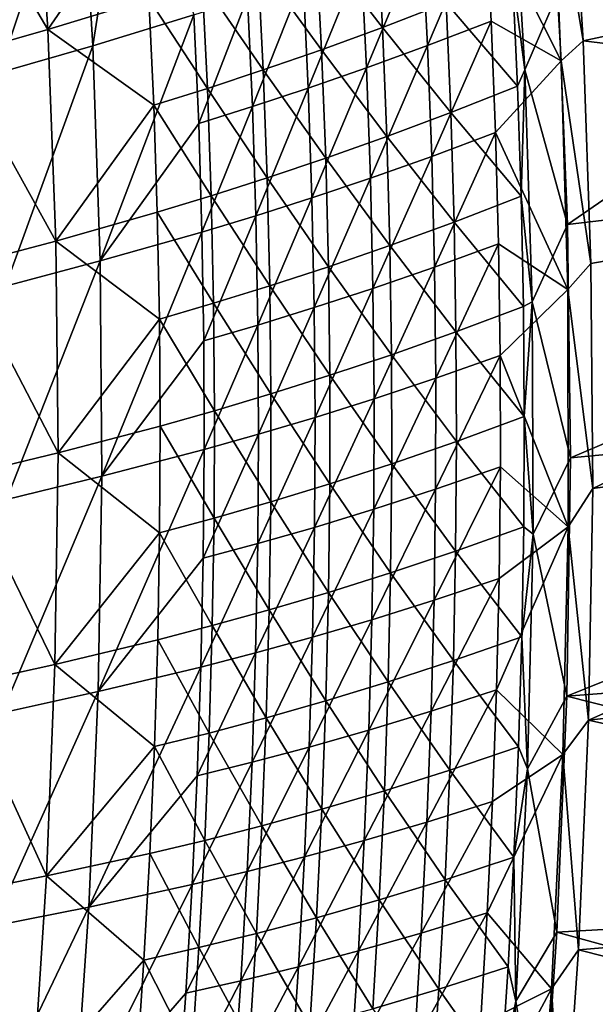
# Model space of a CAD drawing. Header units: metres. Extents: x 0 to 1400, y -1400 to 0.
# Tile 253 of 256: x 1288 to 1327, y -557 to -491. Entities that reach past the tile are written whole.
import ezdxf

# ---------------------------------------------------------------- set-up
doc = ezdxf.new("R2010")
doc.units = ezdxf.units.M

msp = doc.modelspace()

# ---------------------------------------------------------------- linework, layer by layer
at = {"layer": 'None'}
for points in [[(1293.167969, -493.006653, -256.100983), (1292.292603, -478.759888, -256.088226), (1295.563477, -477.702454, -228.11673)], [(1299.87561, -490.953186, -200.169754), (1293.167969, -493.006653, -256.100983), (1295.563477, -477.702454, -228.11673)], [(1290.173462, -491.912598, -255.73233), (1289.269287, -477.88147, -255.719116), (1283.057129, -479.810425, -311.707642)], [(1296.450806, -482.769714, -199.771118), (1289.269287, -477.88147, -255.719116), (1290.173462, -491.912598, -255.73233)], [(1324.787109, -478.002838, -32.129475), (1325.697266, -492.665588, -32.129532), (1323.37561, -478.596588, -32.84396)], [(1324.787109, -478.002838, -32.129475), (1375.362671, -482.033813, -3), (1325.697266, -492.665588, -32.129532)], [(1286.913086, -494.804413, -312.069336), (1286.076172, -480.688477, -312.05719), (1292.292603, -478.759888, -256.088226)], [(1286.913086, -494.804413, -312.069336), (1292.292603, -478.759888, -256.088226), (1293.167969, -493.006653, -256.100983)], [(1319.199097, -483.97403, -60.658134), (1323.37561, -478.596588, -32.84396), (1324.239868, -494.000183, -32.843746)], [(1323.37561, -478.596588, -32.84396), (1325.697266, -492.665588, -32.129532), (1324.239868, -494.000183, -32.843746)], [(1290.173462, -491.912598, -255.73233), (1283.057129, -479.810425, -311.707642), (1283.923706, -493.710663, -311.720123)], [(1321.837769, -494.594543, -30.960957), (1320.9198, -479.212311, -30.960125), (1321.010254, -488.368744, -32.348839)], [(1321.837769, -494.594543, -30.960957), (1324.036011, -489.436096, -29.544369), (1320.9198, -479.212311, -30.960125)], [(1375.362671, -482.033813, -3), (1376.108521, -498.722107, -3), (1325.697266, -492.665588, -32.129532)], [(1296.876343, -489.858551, -199.777267), (1296.450806, -482.769714, -199.771118), (1290.173462, -491.912598, -255.73233)], [(1319.199097, -483.97403, -60.658134), (1315.373169, -492.987152, -88.514473), (1314.999512, -485.636078, -88.511742)], [(1319.593262, -491.360474, -60.659382), (1315.373169, -492.987152, -88.514473), (1319.199097, -483.97403, -60.658134)], [(1324.239868, -494.000183, -32.843746), (1319.593262, -491.360474, -60.659382), (1319.199097, -483.97403, -60.658134)], [(1312.38269, -491.780182, -88.058655), (1311.993042, -484.542206, -88.055862), (1307.9729, -486.05658, -115.954865)], [(1316.601318, -490.154663, -60.185032), (1311.993042, -484.542206, -88.055862), (1312.38269, -491.780182, -88.058655)], [(1314.999512, -485.636078, -88.511742), (1311.333496, -494.466217, -116.397385), (1310.977905, -487.151306, -116.393501)], [(1315.373169, -492.987152, -88.514473), (1311.333496, -494.466217, -116.397385), (1314.999512, -485.636078, -88.511742)], [(1304.120605, -487.438293, -143.876541), (1308.344727, -493.258698, -115.958885), (1307.9729, -486.05658, -115.954865)], [(1307.9729, -486.05658, -115.954865), (1308.344727, -493.258698, -115.958885), (1312.38269, -491.780182, -88.058655)], [(1304.476929, -494.604065, -143.881439), (1304.120605, -487.438293, -143.876541), (1300.425293, -488.70105, -171.818436)], [(1308.344727, -493.258698, -115.958885), (1304.120605, -487.438293, -143.876541), (1304.476929, -494.604065, -143.881439)], [(1310.977905, -487.151306, -116.393501), (1307.463745, -495.811707, -144.303818), (1307.123779, -488.533295, -144.299088)], [(1311.333496, -494.466217, -116.397385), (1307.463745, -495.811707, -144.303818), (1310.977905, -487.151306, -116.393501)], [(1324.036011, -489.436096, -29.544369), (1324.660767, -504.86322, -29.54443), (1348.913452, -488.155182, -14.919201)], [(1348.913452, -488.155182, -14.919201), (1324.660767, -504.86322, -29.54443), (1375.339478, -498.893005)], [(1300.767944, -495.830353, -171.82402), (1300.425293, -488.70105, -171.818436), (1296.876343, -489.858551, -199.777267)], [(1304.476929, -494.604065, -143.881439), (1300.425293, -488.70105, -171.818436), (1300.767944, -495.830353, -171.82402)], [(1307.123779, -488.533295, -144.299088), (1303.752686, -497.037781, -172.23085), (1303.426636, -489.795959, -172.225464)], [(1307.463745, -495.811707, -144.303818), (1303.752686, -497.037781, -172.23085), (1307.123779, -488.533295, -144.299088)], [(1321.34729, -495.679382, -32.348755), (1321.010254, -488.368744, -32.348839), (1316.601318, -490.154663, -60.185032)], [(1321.34729, -495.679382, -32.348755), (1321.837769, -494.594543, -30.960957), (1321.010254, -488.368744, -32.348839)], [(1324.660767, -504.86322, -29.54443), (1324.036011, -489.436096, -29.544369), (1321.837769, -494.594543, -30.960957)], [(1297.206787, -496.95166, -199.783401), (1296.876343, -489.858551, -199.777267), (1290.173462, -491.912598, -255.73233)], [(1296.876343, -489.858551, -199.777267), (1297.206787, -496.95166, -199.783401), (1300.767944, -495.830353, -171.82402)], [(1303.426636, -489.795959, -172.225464), (1300.189331, -498.158691, -200.175644), (1299.87561, -490.953186, -200.169754)], [(1303.752686, -497.037781, -172.23085), (1300.189331, -498.158691, -200.175644), (1303.426636, -489.795959, -172.225464)], [(1316.915894, -497.431122, -60.18626), (1316.601318, -490.154663, -60.185032), (1312.38269, -491.780182, -88.058655)], [(1321.34729, -495.679382, -32.348755), (1316.601318, -490.154663, -60.185032), (1316.915894, -497.431122, -60.18626)], [(1299.87561, -490.953186, -200.169754), (1293.657593, -507.282745, -256.113708), (1293.167969, -493.006653, -256.100983)], [(1300.189331, -498.158691, -200.175644), (1293.657593, -507.282745, -256.113708), (1299.87561, -490.953186, -200.169754)], [(1315.649902, -500.344513, -88.517204), (1315.373169, -492.987152, -88.514473), (1319.593262, -491.360474, -60.659382)], [(1319.593262, -491.360474, -60.659382), (1319.890137, -498.753448, -60.660629), (1315.649902, -500.344513, -88.517204)], [(1319.890137, -498.753448, -60.660629), (1319.593262, -491.360474, -60.659382), (1324.239868, -494.000183, -32.843746)], [(1290.699097, -505.961456, -255.745438), (1290.173462, -491.912598, -255.73233), (1283.923706, -493.710663, -311.720123)], [(1297.206787, -496.95166, -199.783401), (1290.173462, -491.912598, -255.73233), (1290.699097, -505.961456, -255.745438)], [(1308.344727, -493.258698, -115.958885), (1312.677368, -499.021423, -88.06144), (1312.38269, -491.780182, -88.058655)], [(1312.38269, -491.780182, -88.058655), (1312.677368, -499.021423, -88.06144), (1316.915894, -497.431122, -60.18626)], [(1325.697266, -492.665588, -32.129532), (1326.216553, -507.464417, -32.129589), (1324.239868, -494.000183, -32.843746)], [(1325.697266, -492.665588, -32.129532), (1376.108521, -498.722107, -3), (1326.216553, -507.464417, -32.129589)], [(1287.365967, -508.950378, -312.081482), (1286.913086, -494.804413, -312.069336), (1293.167969, -493.006653, -256.100983)], [(1293.657593, -507.282745, -256.113708), (1287.365967, -508.950378, -312.081482), (1293.167969, -493.006653, -256.100983)], [(1308.621948, -500.463898, -115.962883), (1308.344727, -493.258698, -115.958885), (1304.476929, -494.604065, -143.881439)], [(1312.677368, -499.021423, -88.06144), (1308.344727, -493.258698, -115.958885), (1308.621948, -500.463898, -115.962883)], [(1311.592651, -501.787292, -116.401268), (1311.333496, -494.466217, -116.397385), (1315.373169, -492.987152, -88.514473)], [(1311.592651, -501.787292, -116.401268), (1315.373169, -492.987152, -88.514473), (1315.649902, -500.344513, -88.517204)], [(1290.699097, -505.961456, -255.745438), (1283.923706, -493.710663, -311.720123), (1284.413086, -507.6297, -311.732544)], [(1324.680786, -509.17807, -32.843624), (1319.890137, -498.753448, -60.660629), (1324.239868, -494.000183, -32.843746)], [(1324.239868, -494.000183, -32.843746), (1326.216553, -507.464417, -32.129589), (1324.680786, -509.17807, -32.843624)], [(1304.73877, -501.772858, -143.886292), (1304.476929, -494.604065, -143.881439), (1300.767944, -495.830353, -171.82402)], [(1308.621948, -500.463898, -115.962883), (1304.476929, -494.604065, -143.881439), (1304.73877, -501.772858, -143.886292)], [(1307.463745, -495.811707, -144.303818), (1311.333496, -494.466217, -116.397385), (1307.707275, -503.09613, -144.308548)], [(1311.333496, -494.466217, -116.397385), (1311.592651, -501.787292, -116.401268), (1307.707275, -503.09613, -144.308548)], [(1321.837769, -494.594543, -30.960957), (1321.34729, -495.679382, -32.348755), (1321.589722, -502.992462, -32.348686)], [(1322.321167, -509.996857, -30.961536), (1321.837769, -494.594543, -30.960957), (1321.589722, -502.992462, -32.348686)], [(1322.321167, -509.996857, -30.961536), (1324.660767, -504.86322, -29.54443), (1321.837769, -494.594543, -30.960957)], [(1297.206787, -496.95166, -199.783401), (1301.016357, -502.962677, -171.829575), (1300.767944, -495.830353, -171.82402)], [(1300.767944, -495.830353, -171.82402), (1301.016357, -502.962677, -171.829575), (1304.73877, -501.772858, -143.886292)], [(1307.463745, -495.811707, -144.303818), (1303.982666, -504.285553, -172.236237), (1303.752686, -497.037781, -172.23085)], [(1307.463745, -495.811707, -144.303818), (1307.707275, -503.09613, -144.308548), (1303.982666, -504.285553, -172.236237)], [(1321.589722, -502.992462, -32.348686), (1321.34729, -495.679382, -32.348755), (1316.915894, -497.431122, -60.18626)], [(1297.443237, -504.047791, -199.78949), (1297.206787, -496.95166, -199.783401), (1290.699097, -505.961456, -255.745438)], [(1301.016357, -502.962677, -171.829575), (1297.206787, -496.95166, -199.783401), (1297.443237, -504.047791, -199.78949)], [(1300.407104, -505.370087, -200.181549), (1300.189331, -498.158691, -200.175644), (1303.752686, -497.037781, -172.23085)], [(1303.982666, -504.285553, -172.236237), (1300.407104, -505.370087, -200.181549), (1303.752686, -497.037781, -172.23085)], [(1312.677368, -499.021423, -88.06144), (1317.13623, -504.709778, -60.187492), (1316.915894, -497.431122, -60.18626)], [(1316.915894, -497.431122, -60.18626), (1317.13623, -504.709778, -60.187492), (1321.589722, -502.992462, -32.348686)], [(1293.657593, -507.282745, -256.113708), (1300.189331, -498.158691, -200.175644), (1300.407104, -505.370087, -200.181549)], [(1319.890137, -498.753448, -60.660629), (1315.830811, -507.706848, -88.519928), (1315.649902, -500.344513, -88.517204)], [(1319.890137, -498.753448, -60.660629), (1320.090698, -506.151611, -60.661884), (1315.830811, -507.706848, -88.519928)], [(1320.090698, -506.151611, -60.661884), (1319.890137, -498.753448, -60.660629), (1324.680786, -509.17807, -32.843624)], [(1376.108521, -498.722107, -3), (1326.342651, -522.402466, -32.129642), (1326.216553, -507.464417, -32.129589)], [(1376.108521, -498.722107, -3), (1376.407471, -515.424377, -3), (1326.342651, -522.402466, -32.129642)], [(1312.878052, -506.264618, -88.064201), (1312.677368, -499.021423, -88.06144), (1308.621948, -500.463898, -115.962883)], [(1317.13623, -504.709778, -60.187492), (1312.677368, -499.021423, -88.06144), (1312.878052, -506.264618, -88.064201)], [(1324.660767, -504.86322, -29.54443), (1324.856079, -520.35968, -29.544483), (1375.339478, -498.893005)], [(1375.339478, -498.893005), (1324.856079, -520.35968, -29.544483), (1375.634155, -515.576355)], [(1308.805542, -507.670959, -115.96685), (1308.621948, -500.463898, -115.962883), (1304.73877, -501.772858, -143.886292)], [(1312.878052, -506.264618, -88.064201), (1308.621948, -500.463898, -115.962883), (1308.805542, -507.670959, -115.96685)], [(1311.756226, -509.113159, -116.405144), (1311.592651, -501.787292, -116.401268), (1315.649902, -500.344513, -88.517204)], [(1315.649902, -500.344513, -88.517204), (1315.830811, -507.706848, -88.519928), (1311.756226, -509.113159, -116.405144)], [(1301.016357, -502.962677, -171.829575), (1304.907349, -508.94342, -143.891129), (1304.73877, -501.772858, -143.886292)], [(1304.73877, -501.772858, -143.886292), (1304.907349, -508.94342, -143.891129), (1308.805542, -507.670959, -115.96685)], [(1307.707275, -503.09613, -144.308548), (1311.592651, -501.787292, -116.401268), (1307.855591, -510.385223, -144.313263)], [(1307.855591, -510.385223, -144.313263), (1311.592651, -501.787292, -116.401268), (1311.756226, -509.113159, -116.405144)], [(1301.171631, -510.096741, -171.835098), (1301.016357, -502.962677, -171.829575), (1297.443237, -504.047791, -199.78949)], [(1304.907349, -508.94342, -143.891129), (1301.016357, -502.962677, -171.829575), (1301.171631, -510.096741, -171.835098)], [(1307.707275, -503.09613, -144.308548), (1304.117554, -511.537933, -172.241623), (1303.982666, -504.285553, -172.236237)], [(1307.707275, -503.09613, -144.308548), (1307.855591, -510.385223, -144.313263), (1304.117554, -511.537933, -172.241623)], [(1317.13623, -504.709778, -60.187492), (1321.738281, -510.306763, -32.348629), (1321.589722, -502.992462, -32.348686)], [(1321.589722, -502.992462, -32.348686), (1321.738281, -510.306763, -32.348629), (1322.321167, -509.996857, -30.961536)], [(1297.586792, -511.14566, -199.795532), (1297.443237, -504.047791, -199.78949), (1290.699097, -505.961456, -255.745438)], [(1297.443237, -504.047791, -199.78949), (1297.586792, -511.14566, -199.795532), (1301.171631, -510.096741, -171.835098)], [(1303.982666, -504.285553, -172.236237), (1300.530273, -512.586121, -200.187424), (1300.407104, -505.370087, -200.181549)], [(1303.982666, -504.285553, -172.236237), (1304.117554, -511.537933, -172.241623), (1300.530273, -512.586121, -200.187424)], [(1317.263184, -511.989349, -60.188728), (1317.13623, -504.709778, -60.187492), (1312.878052, -506.264618, -88.064201)], [(1321.738281, -510.306763, -32.348629), (1317.13623, -504.709778, -60.187492), (1317.263184, -511.989349, -60.188728)], [(1324.856079, -520.35968, -29.544483), (1324.660767, -504.86322, -29.54443), (1322.321167, -509.996857, -30.961536)], [(1290.85437, -520.017883, -255.758377), (1290.699097, -505.961456, -255.745438), (1284.413086, -507.6297, -311.732544)], [(1297.586792, -511.14566, -199.795532), (1290.699097, -505.961456, -255.745438), (1290.85437, -520.017883, -255.758377)], [(1293.769775, -521.577332, -256.126404), (1293.657593, -507.282745, -256.113708), (1300.407104, -505.370087, -200.181549)], [(1300.530273, -512.586121, -200.187424), (1293.769775, -521.577332, -256.126404), (1300.407104, -505.370087, -200.181549)], [(1312.98584, -513.508545, -88.066956), (1312.878052, -506.264618, -88.064201), (1308.805542, -507.670959, -115.96685)], [(1317.263184, -511.989349, -60.188728), (1312.878052, -506.264618, -88.064201), (1312.98584, -513.508545, -88.066956)], [(1320.090698, -506.151611, -60.661884), (1315.91687, -515.072815, -88.522644), (1315.830811, -507.706848, -88.519928)], [(1315.91687, -515.072815, -88.522644), (1320.090698, -506.151611, -60.661884), (1320.196167, -513.55365, -60.663139)], [(1320.196167, -513.55365, -60.663139), (1320.090698, -506.151611, -60.661884), (1324.680786, -509.17807, -32.843624)], [(1287.442993, -523.115356, -312.093597), (1287.365967, -508.950378, -312.081482), (1293.657593, -507.282745, -256.113708)], [(1287.442993, -523.115356, -312.093597), (1293.657593, -507.282745, -256.113708), (1293.769775, -521.577332, -256.126404)], [(1284.413086, -507.6297, -311.732544), (1284.533691, -521.55719, -311.744812), (1290.85437, -520.017883, -255.758377)], [(1304.907349, -508.94342, -143.891129), (1308.896484, -514.878601, -115.970787), (1308.805542, -507.670959, -115.96685)], [(1308.805542, -507.670959, -115.96685), (1308.896484, -514.878601, -115.970787), (1312.98584, -513.508545, -88.066956)], [(1315.830811, -507.706848, -88.519928), (1311.825195, -516.442505, -116.409004), (1311.756226, -509.113159, -116.405144)], [(1315.91687, -515.072815, -88.522644), (1311.825195, -516.442505, -116.409004), (1315.830811, -507.706848, -88.519928)], [(1326.216553, -507.464417, -32.129589), (1326.342651, -522.402466, -32.129642), (1324.680786, -509.17807, -32.843624)], [(1304.983521, -516.114502, -143.89592), (1304.907349, -508.94342, -143.891129), (1301.171631, -510.096741, -171.835098)], [(1308.896484, -514.878601, -115.970787), (1304.907349, -508.94342, -143.891129), (1304.983521, -516.114502, -143.89592)], [(1307.90979, -517.677673, -144.317963), (1307.855591, -510.385223, -144.313263), (1311.756226, -509.113159, -116.405144)], [(1311.756226, -509.113159, -116.405144), (1311.825195, -516.442505, -116.409004), (1307.90979, -517.677673, -144.317963)], [(1324.680786, -509.17807, -32.843624), (1324.717651, -524.936829, -32.843586), (1320.196167, -513.55365, -60.663139)], [(1324.680786, -509.17807, -32.843624), (1326.342651, -522.402466, -32.129642), (1324.717651, -524.936829, -32.843586)], [(1297.586792, -511.14566, -199.795532), (1301.234863, -517.231262, -171.840576), (1301.171631, -510.096741, -171.835098)], [(1301.171631, -510.096741, -171.835098), (1301.234863, -517.231262, -171.840576), (1304.983521, -516.114502, -143.89592)], [(1307.855591, -510.385223, -144.313263), (1304.158569, -518.793579, -172.246994), (1304.117554, -511.537933, -172.241623)], [(1304.158569, -518.793579, -172.246994), (1307.855591, -510.385223, -144.313263), (1307.90979, -517.677673, -144.317963)], [(1321.794312, -517.621094, -32.348587), (1321.738281, -510.306763, -32.348629), (1317.263184, -511.989349, -60.188728)], [(1321.738281, -510.306763, -32.348629), (1321.794312, -517.621094, -32.348587), (1322.321167, -509.996857, -30.961536)], [(1322.321167, -509.996857, -30.961536), (1321.794312, -517.621094, -32.348587), (1322.377808, -525.414246, -30.961887)], [(1322.377808, -525.414246, -30.961887), (1324.856079, -520.35968, -29.544483), (1322.321167, -509.996857, -30.961536)], [(1297.638428, -518.24408, -199.801544), (1297.586792, -511.14566, -199.795532), (1290.85437, -520.017883, -255.758377)], [(1301.234863, -517.231262, -171.840576), (1297.586792, -511.14566, -199.795532), (1297.638428, -518.24408, -199.801544)], [(1304.117554, -511.537933, -172.241623), (1300.55957, -519.805359, -200.193298), (1300.530273, -512.586121, -200.187424)], [(1304.117554, -511.537933, -172.241623), (1304.158569, -518.793579, -172.246994), (1300.55957, -519.805359, -200.193298)], [(1317.297974, -519.268738, -60.189968), (1317.263184, -511.989349, -60.188728), (1312.98584, -513.508545, -88.066956)], [(1321.794312, -517.621094, -32.348587), (1317.263184, -511.989349, -60.188728), (1317.297974, -519.268738, -60.189968)], [(1300.530273, -512.586121, -200.187424), (1300.55957, -519.805359, -200.193298), (1293.769775, -521.577332, -256.126404)], [(1312.98584, -513.508545, -88.066956), (1308.896484, -514.878601, -115.970787), (1313.001831, -520.752075, -88.069687)], [(1317.297974, -519.268738, -60.189968), (1312.98584, -513.508545, -88.066956), (1313.001831, -520.752075, -88.069687)], [(1315.90918, -522.441162, -88.525352), (1315.91687, -515.072815, -88.522644), (1320.196167, -513.55365, -60.663139)], [(1320.196167, -513.55365, -60.663139), (1320.207397, -520.958313, -60.664394), (1315.90918, -522.441162, -88.525352)], [(1324.717651, -524.936829, -32.843586), (1320.207397, -520.958313, -60.664394), (1320.196167, -513.55365, -60.663139)], [(1308.895996, -522.085693, -115.974693), (1308.896484, -514.878601, -115.970787), (1304.983521, -516.114502, -143.89592)], [(1313.001831, -520.752075, -88.069687), (1308.896484, -514.878601, -115.970787), (1308.895996, -522.085693, -115.974693)], [(1311.800903, -523.773987, -116.412849), (1315.91687, -515.072815, -88.522644), (1315.90918, -522.441162, -88.525352)], [(1311.825195, -516.442505, -116.409004), (1315.91687, -515.072815, -88.522644), (1311.800903, -523.773987, -116.412849)], [(1324.856079, -520.35968, -29.544483), (1324.61853, -536.172974, -29.544529), (1375.634155, -515.576355)], [(1375.634155, -515.576355), (1324.61853, -536.172974, -29.544529), (1375.490967, -532.26178)], [(1376.407471, -515.424377, -3), (1326.063354, -537.776123, -32.129684), (1326.342651, -522.402466, -32.129642)], [(1376.407471, -515.424377, -3), (1376.268066, -532.128784, -3), (1326.063354, -537.776123, -32.129684)], [(1301.234863, -517.231262, -171.840576), (1304.968506, -523.284912, -143.900681), (1304.983521, -516.114502, -143.89592)], [(1304.983521, -516.114502, -143.89592), (1304.968506, -523.284912, -143.900681), (1308.895996, -522.085693, -115.974693)], [(1311.825195, -516.442505, -116.409004), (1307.870728, -524.972229, -144.322647), (1307.90979, -517.677673, -144.317963)], [(1307.870728, -524.972229, -144.322647), (1311.825195, -516.442505, -116.409004), (1311.800903, -523.773987, -116.412849)], [(1301.207031, -524.365112, -171.846008), (1301.234863, -517.231262, -171.840576), (1297.638428, -518.24408, -199.801544)], [(1304.968506, -523.284912, -143.900681), (1301.234863, -517.231262, -171.840576), (1301.207031, -524.365112, -171.846008)], [(1307.90979, -517.677673, -144.317963), (1307.870728, -524.972229, -144.322647), (1304.106689, -526.051208, -172.252335)], [(1304.106689, -526.051208, -172.252335), (1304.158569, -518.793579, -172.246994), (1307.90979, -517.677673, -144.317963)], [(1321.758545, -524.93457, -32.348557), (1321.794312, -517.621094, -32.348587), (1317.297974, -519.268738, -60.189968)], [(1321.794312, -517.621094, -32.348587), (1321.758545, -524.93457, -32.348557), (1322.377808, -525.414246, -30.961887)], [(1297.638428, -518.24408, -199.801544), (1290.85437, -520.017883, -255.758377), (1297.599365, -525.341736, -199.80748)], [(1301.207031, -524.365112, -171.846008), (1297.638428, -518.24408, -199.801544), (1297.599365, -525.341736, -199.80748)], [(1300.496338, -527.026489, -200.199127), (1304.158569, -518.793579, -172.246994), (1304.106689, -526.051208, -172.252335)], [(1304.158569, -518.793579, -172.246994), (1300.496338, -527.026489, -200.199127), (1300.55957, -519.805359, -200.193298)], [(1317.297974, -519.268738, -60.189968), (1313.001831, -520.752075, -88.069687), (1317.241455, -526.546875, -60.191208)], [(1317.241455, -526.546875, -60.191208), (1321.758545, -524.93457, -32.348557), (1317.297974, -519.268738, -60.189968)], [(1284.533691, -521.55719, -311.744812), (1290.647827, -534.072144, -255.771103), (1290.85437, -520.017883, -255.758377)], [(1290.85437, -520.017883, -255.758377), (1290.647827, -534.072144, -255.771103), (1297.599365, -525.341736, -199.80748)], [(1300.55957, -519.805359, -200.193298), (1293.512939, -535.879639, -256.138977), (1293.769775, -521.577332, -256.126404)], [(1300.55957, -519.805359, -200.193298), (1300.496338, -527.026489, -200.199127), (1293.512939, -535.879639, -256.138977)], [(1312.927002, -527.994141, -88.072403), (1313.001831, -520.752075, -88.069687), (1308.895996, -522.085693, -115.974693)], [(1313.001831, -520.752075, -88.069687), (1312.927002, -527.994141, -88.072403), (1317.241455, -526.546875, -60.191208)], [(1320.207397, -520.958313, -60.664394), (1315.808716, -529.810547, -88.528046), (1315.90918, -522.441162, -88.525352)], [(1320.125488, -528.364258, -60.665649), (1315.808716, -529.810547, -88.528046), (1320.207397, -520.958313, -60.664394)], [(1324.717651, -524.936829, -32.843586), (1320.125488, -528.364258, -60.665649), (1320.207397, -520.958313, -60.664394)], [(1324.61853, -536.172974, -29.544529), (1324.856079, -520.35968, -29.544483), (1322.377808, -525.414246, -30.961887)], [(1284.533691, -521.55719, -311.744812), (1284.293457, -535.483215, -311.756927), (1290.647827, -534.072144, -255.771103)], [(1287.152466, -537.288452, -312.105652), (1287.442993, -523.115356, -312.093597), (1293.769775, -521.577332, -256.126404)], [(1293.769775, -521.577332, -256.126404), (1293.512939, -535.879639, -256.138977), (1287.152466, -537.288452, -312.105652)], [(1304.968506, -523.284912, -143.900681), (1308.804932, -529.291199, -115.978561), (1308.895996, -522.085693, -115.974693)], [(1308.895996, -522.085693, -115.974693), (1308.804932, -529.291199, -115.978561), (1312.927002, -527.994141, -88.072403)], [(1311.684082, -531.106384, -116.416672), (1311.800903, -523.773987, -116.412849), (1315.90918, -522.441162, -88.525352)], [(1315.90918, -522.441162, -88.525352), (1315.808716, -529.810547, -88.528046), (1311.684082, -531.106384, -116.416672)], [(1326.342651, -522.402466, -32.129642), (1326.063354, -537.776123, -32.129684), (1324.717651, -524.936829, -32.843586)], [(1304.863281, -530.453613, -143.90538), (1304.968506, -523.284912, -143.900681), (1301.207031, -524.365112, -171.846008)], [(1304.863281, -530.453613, -143.90538), (1308.804932, -529.291199, -115.978561), (1304.968506, -523.284912, -143.900681)], [(1307.739624, -532.267395, -144.327301), (1311.800903, -523.773987, -116.412849), (1311.684082, -531.106384, -116.416672)], [(1307.870728, -524.972229, -144.322647), (1311.800903, -523.773987, -116.412849), (1307.739624, -532.267395, -144.327301)], [(1297.599365, -525.341736, -199.80748), (1301.089233, -531.497192, -171.851379), (1301.207031, -524.365112, -171.846008)], [(1301.089233, -531.497192, -171.851379), (1304.863281, -530.453613, -143.90538), (1301.207031, -524.365112, -171.846008)], [(1321.758545, -524.93457, -32.348557), (1317.241455, -526.546875, -60.191208), (1321.63208, -532.246155, -32.348537)], [(1322.377808, -525.414246, -30.961887), (1321.758545, -524.93457, -32.348557), (1321.63208, -532.246155, -32.348537)], [(1290.647827, -534.072144, -255.771103), (1297.470337, -532.437683, -199.81337), (1297.599365, -525.341736, -199.80748)], [(1297.599365, -525.341736, -199.80748), (1297.470337, -532.437683, -199.81337), (1301.089233, -531.497192, -171.851379)], [(1307.870728, -524.972229, -144.322647), (1303.963013, -533.309387, -172.257645), (1304.106689, -526.051208, -172.252335)], [(1303.963013, -533.309387, -172.257645), (1307.870728, -524.972229, -144.322647), (1307.739624, -532.267395, -144.327301)], [(1324.358521, -540.05957, -32.843678), (1319.951538, -535.770142, -60.666901), (1324.717651, -524.936829, -32.843586)], [(1319.951538, -535.770142, -60.666901), (1320.125488, -528.364258, -60.665649), (1324.717651, -524.936829, -32.843586)], [(1321.63208, -532.246155, -32.348537), (1322.009888, -540.998474, -30.962038), (1322.377808, -525.414246, -30.961887)], [(1322.009888, -540.998474, -30.962038), (1324.61853, -536.172974, -29.544529), (1322.377808, -525.414246, -30.961887)], [(1324.717651, -524.936829, -32.843586), (1326.063354, -537.776123, -32.129684), (1324.358521, -540.05957, -32.843678)], [(1304.106689, -526.051208, -172.252335), (1303.963013, -533.309387, -172.257645), (1300.341431, -534.24823, -200.204941)], [(1300.341431, -534.24823, -200.204941), (1300.496338, -527.026489, -200.199127), (1304.106689, -526.051208, -172.252335)], [(1317.241455, -526.546875, -60.191208), (1312.927002, -527.994141, -88.072403), (1317.094727, -533.822876, -60.192451)], [(1321.63208, -532.246155, -32.348537), (1317.241455, -526.546875, -60.191208), (1317.094727, -533.822876, -60.192451)], [(1293.512939, -535.879639, -256.138977), (1300.496338, -527.026489, -200.199127), (1300.341431, -534.24823, -200.204941)], [(1312.927002, -527.994141, -88.072403), (1308.804932, -529.291199, -115.978561), (1312.762207, -535.233826, -88.075089)], [(1317.094727, -533.822876, -60.192451), (1312.927002, -527.994141, -88.072403), (1312.762207, -535.233826, -88.075089)], [(1320.125488, -528.364258, -60.665649), (1319.951538, -535.770142, -60.666901), (1315.616577, -537.179565, -88.530724)], [(1315.808716, -529.810547, -88.528046), (1320.125488, -528.364258, -60.665649), (1315.616577, -537.179565, -88.530724)], [(1308.804932, -529.291199, -115.978561), (1304.863281, -530.453613, -143.90538), (1308.62439, -536.494141, -115.982384)], [(1312.762207, -535.233826, -88.075089), (1308.804932, -529.291199, -115.978561), (1308.62439, -536.494141, -115.982384)], [(1315.808716, -529.810547, -88.528046), (1311.475952, -538.438232, -116.420464), (1311.684082, -531.106384, -116.416672)], [(1315.808716, -529.810547, -88.528046), (1315.616577, -537.179565, -88.530724), (1311.475952, -538.438232, -116.420464)], [(1304.863281, -530.453613, -143.90538), (1301.089233, -531.497192, -171.851379), (1304.668823, -537.61969, -143.910034)], [(1308.62439, -536.494141, -115.982384), (1304.863281, -530.453613, -143.90538), (1304.668823, -537.61969, -143.910034)], [(1307.517578, -539.561951, -144.33194), (1307.739624, -532.267395, -144.327301), (1311.684082, -531.106384, -116.416672)], [(1311.684082, -531.106384, -116.416672), (1311.475952, -538.438232, -116.420464), (1307.517578, -539.561951, -144.33194)], [(1301.089233, -531.497192, -171.851379), (1297.470337, -532.437683, -199.81337), (1300.882446, -538.626587, -171.856705)], [(1304.668823, -537.61969, -143.910034), (1301.089233, -531.497192, -171.851379), (1300.882446, -538.626587, -171.856705)], [(1297.470337, -532.437683, -199.81337), (1290.647827, -534.072144, -255.771103), (1297.252686, -539.530884, -199.819199)], [(1300.882446, -538.626587, -171.856705), (1297.470337, -532.437683, -199.81337), (1297.252686, -539.530884, -199.819199)], [(1303.728516, -540.566895, -172.262924), (1307.739624, -532.267395, -144.327301), (1307.517578, -539.561951, -144.33194)], [(1303.728516, -540.566895, -172.262924), (1303.963013, -533.309387, -172.257645), (1307.739624, -532.267395, -144.327301)], [(1317.094727, -533.822876, -60.192451), (1321.415894, -539.554932, -32.348534), (1321.63208, -532.246155, -32.348537)], [(1321.415894, -539.554932, -32.348534), (1322.009888, -540.998474, -30.962038), (1321.63208, -532.246155, -32.348537)], [(1324.61853, -536.172974, -29.544529), (1374.918823, -548.937927), (1375.490967, -532.26178)], [(1376.268066, -532.128784, -3), (1375.698975, -548.824097, -3), (1326.063354, -537.776123, -32.129684)], [(1303.963013, -533.309387, -172.257645), (1300.096069, -541.469177, -200.210724), (1300.341431, -534.24823, -200.204941)], [(1300.096069, -541.469177, -200.210724), (1303.963013, -533.309387, -172.257645), (1303.728516, -540.566895, -172.262924)], [(1290.647827, -534.072144, -255.771103), (1284.293457, -535.483215, -311.756927), (1290.08728, -548.115723, -255.783554)], [(1297.252686, -539.530884, -199.819199), (1290.647827, -534.072144, -255.771103), (1290.08728, -548.115723, -255.783554)], [(1312.762207, -535.233826, -88.075089), (1316.858643, -541.095764, -60.193695), (1317.094727, -533.822876, -60.192451)], [(1316.858643, -541.095764, -60.193695), (1321.415894, -539.554932, -32.348534), (1317.094727, -533.822876, -60.192451)], [(1300.341431, -534.24823, -200.204941), (1300.096069, -541.469177, -200.210724), (1292.895264, -550.178772, -256.151398)], [(1292.895264, -550.178772, -256.151398), (1293.512939, -535.879639, -256.138977), (1300.341431, -534.24823, -200.204941)], [(1308.62439, -536.494141, -115.982384), (1312.508667, -542.470154, -88.077751), (1312.762207, -535.233826, -88.075089)], [(1312.508667, -542.470154, -88.077751), (1316.858643, -541.095764, -60.193695), (1312.762207, -535.233826, -88.075089)], [(1290.08728, -548.115723, -255.783554), (1284.293457, -535.483215, -311.756927), (1283.700562, -549.399353, -311.768768)], [(1286.502563, -551.458679, -312.117523), (1293.512939, -535.879639, -256.138977), (1292.895264, -550.178772, -256.151398)], [(1293.512939, -535.879639, -256.138977), (1286.502563, -551.458679, -312.117523), (1287.152466, -537.288452, -312.105652)], [(1319.951538, -535.770142, -60.666901), (1315.33374, -544.547058, -88.533379), (1315.616577, -537.179565, -88.530724)], [(1319.951538, -535.770142, -60.666901), (1319.686401, -543.174744, -60.668152), (1315.33374, -544.547058, -88.533379)], [(1319.686401, -543.174744, -60.668152), (1319.951538, -535.770142, -60.666901), (1324.358521, -540.05957, -32.843678)], [(1304.668823, -537.61969, -143.910034), (1308.355347, -543.693542, -115.986168), (1308.62439, -536.494141, -115.982384)], [(1308.355347, -543.693542, -115.986168), (1312.508667, -542.470154, -88.077751), (1308.62439, -536.494141, -115.982384)], [(1323.956177, -551.852417, -29.544565), (1324.61853, -536.172974, -29.544529), (1322.009888, -540.998474, -30.962038)], [(1324.61853, -536.172974, -29.544529), (1323.956177, -551.852417, -29.544565), (1374.918823, -548.937927)], [(1315.616577, -537.179565, -88.530724), (1315.33374, -544.547058, -88.533379), (1311.177612, -545.76825, -116.424232)], [(1315.616577, -537.179565, -88.530724), (1311.177612, -545.76825, -116.424232), (1311.475952, -538.438232, -116.420464)], [(1300.882446, -538.626587, -171.856705), (1304.386108, -544.782104, -143.914642), (1304.668823, -537.61969, -143.910034)], [(1304.386108, -544.782104, -143.914642), (1308.355347, -543.693542, -115.986168), (1304.668823, -537.61969, -143.910034)], [(1326.063354, -537.776123, -32.129684), (1325.384521, -553.028625, -32.129719), (1324.358521, -540.05957, -32.843678)], [(1326.063354, -537.776123, -32.129684), (1375.698975, -548.824097, -3), (1325.384521, -553.028625, -32.129719)], [(1297.252686, -539.530884, -199.819199), (1300.587646, -545.752258, -171.861954), (1300.882446, -538.626587, -171.856705)], [(1300.587646, -545.752258, -171.861954), (1304.386108, -544.782104, -143.914642), (1300.882446, -538.626587, -171.856705)], [(1311.475952, -538.438232, -116.420464), (1307.205444, -546.854553, -144.336533), (1307.517578, -539.561951, -144.33194)], [(1311.475952, -538.438232, -116.420464), (1311.177612, -545.76825, -116.424232), (1307.205444, -546.854553, -144.336533)], [(1290.08728, -548.115723, -255.783554), (1296.947144, -546.620361, -199.824951), (1297.252686, -539.530884, -199.819199)], [(1296.947144, -546.620361, -199.824951), (1300.587646, -545.752258, -171.861954), (1297.252686, -539.530884, -199.819199)], [(1303.404297, -547.822327, -172.268173), (1303.728516, -540.566895, -172.262924), (1307.517578, -539.561951, -144.33194)], [(1307.517578, -539.561951, -144.33194), (1307.205444, -546.854553, -144.336533), (1303.404297, -547.822327, -172.268173)], [(1321.415894, -539.554932, -32.348534), (1316.858643, -541.095764, -60.193695), (1321.110962, -546.859924, -32.348545)], [(1321.110962, -546.859924, -32.348545), (1322.009888, -540.998474, -30.962038), (1321.415894, -539.554932, -32.348534)], [(1299.761108, -548.687988, -200.216446), (1303.728516, -540.566895, -172.262924), (1303.404297, -547.822327, -172.268173)], [(1299.761108, -548.687988, -200.216446), (1300.096069, -541.469177, -200.210724), (1303.728516, -540.566895, -172.262924)], [(1319.331299, -550.57666, -60.669395), (1319.686401, -543.174744, -60.668152), (1324.358521, -540.05957, -32.843678)], [(1324.358521, -540.05957, -32.843678), (1323.594238, -555.610901, -32.843884), (1319.331299, -550.57666, -60.669395)], [(1324.358521, -540.05957, -32.843678), (1325.384521, -553.028625, -32.129719), (1323.594238, -555.610901, -32.843884)], [(1316.534424, -548.364563, -60.194939), (1316.858643, -541.095764, -60.193695), (1312.508667, -542.470154, -88.077751)], [(1321.110962, -546.859924, -32.348545), (1316.858643, -541.095764, -60.193695), (1316.534424, -548.364563, -60.194939)], [(1321.232422, -556.4375, -30.962009), (1322.009888, -540.998474, -30.962038), (1321.110962, -546.859924, -32.348545)], [(1321.232422, -556.4375, -30.962009), (1323.956177, -551.852417, -29.544565), (1322.009888, -540.998474, -30.962038)], [(1300.096069, -541.469177, -200.210724), (1299.761108, -548.687988, -200.216446), (1292.895264, -550.178772, -256.151398)], [(1312.167358, -549.702148, -88.080376), (1312.508667, -542.470154, -88.077751), (1308.355347, -543.693542, -115.986168)], [(1316.534424, -548.364563, -60.194939), (1312.508667, -542.470154, -88.077751), (1312.167358, -549.702148, -88.080376)], [(1314.961304, -551.911621, -88.536018), (1319.686401, -543.174744, -60.668152), (1319.331299, -550.57666, -60.669395)], [(1319.686401, -543.174744, -60.668152), (1314.961304, -551.911621, -88.536018), (1315.33374, -544.547058, -88.533379)], [(1308.355347, -543.693542, -115.986168), (1304.386108, -544.782104, -143.914642), (1307.998779, -550.888428, -115.989899)], [(1308.355347, -543.693542, -115.986168), (1307.998779, -550.888428, -115.989899), (1312.167358, -549.702148, -88.080376)], [(1304.016235, -551.93988, -143.919174), (1304.386108, -544.782104, -143.914642), (1300.587646, -545.752258, -171.861954)], [(1307.998779, -550.888428, -115.989899), (1304.386108, -544.782104, -143.914642), (1304.016235, -551.93988, -143.919174)], [(1315.33374, -544.547058, -88.533379), (1310.789917, -553.095154, -116.427971), (1311.177612, -545.76825, -116.424232)], [(1315.33374, -544.547058, -88.533379), (1314.961304, -551.911621, -88.536018), (1310.789917, -553.095154, -116.427971)], [(1300.205933, -552.87323, -171.867142), (1300.587646, -545.752258, -171.861954), (1296.947144, -546.620361, -199.824951)], [(1304.016235, -551.93988, -143.919174), (1300.587646, -545.752258, -171.861954), (1300.205933, -552.87323, -171.867142)], [(1311.177612, -545.76825, -116.424232), (1310.789917, -553.095154, -116.427971), (1306.804443, -554.14386, -144.34108)], [(1311.177612, -545.76825, -116.424232), (1306.804443, -554.14386, -144.34108), (1307.205444, -546.854553, -144.336533)], [(1296.554932, -553.705139, -199.830627), (1296.947144, -546.620361, -199.824951), (1290.08728, -548.115723, -255.783554)], [(1296.947144, -546.620361, -199.824951), (1296.554932, -553.705139, -199.830627), (1300.205933, -552.87323, -171.867142)], [(1307.205444, -546.854553, -144.336533), (1302.991455, -555.074341, -172.273361), (1303.404297, -547.822327, -172.268173)], [(1307.205444, -546.854553, -144.336533), (1306.804443, -554.14386, -144.34108), (1302.991455, -555.074341, -172.273361)], [(1320.718262, -554.160278, -32.348568), (1321.110962, -546.859924, -32.348545), (1316.534424, -548.364563, -60.194939)], [(1320.718262, -554.160278, -32.348568), (1321.232422, -556.4375, -30.962009), (1321.110962, -546.859924, -32.348545)], [(1289.181152, -562.140625, -255.795685), (1290.08728, -548.115723, -255.783554), (1283.700562, -549.399353, -311.768768)], [(1289.181152, -562.140625, -255.795685), (1296.554932, -553.705139, -199.830627), (1290.08728, -548.115723, -255.783554)], [(1299.337646, -555.90332, -200.222137), (1299.761108, -548.687988, -200.216446), (1303.404297, -547.822327, -172.268173)], [(1303.404297, -547.822327, -172.268173), (1302.991455, -555.074341, -172.273361), (1299.337646, -555.90332, -200.222137)], [(1316.122925, -555.628357, -60.196178), (1316.534424, -548.364563, -60.194939), (1312.167358, -549.702148, -88.080376)], [(1320.718262, -554.160278, -32.348568), (1316.534424, -548.364563, -60.194939), (1316.122925, -555.628357, -60.196178)], [(1291.925415, -564.463867, -256.163635), (1299.761108, -548.687988, -200.216446), (1299.337646, -555.90332, -200.222137)], [(1292.895264, -550.178772, -256.151398), (1299.761108, -548.687988, -200.216446), (1291.925415, -564.463867, -256.163635)], [(1323.956177, -551.852417, -29.544565), (1373.926392, -565.594421), (1374.918823, -548.937927)], [(1375.698975, -548.824097, -3), (1374.709106, -565.499756, -3), (1325.384521, -553.028625, -32.129719)], [(1289.181152, -562.140625, -255.795685), (1283.700562, -549.399353, -311.768768), (1282.763184, -563.29718, -311.780365)], [(1307.998779, -550.888428, -115.989899), (1311.739136, -556.928833, -88.082977), (1312.167358, -549.702148, -88.080376)], [(1312.167358, -549.702148, -88.080376), (1311.739136, -556.928833, -88.082977), (1316.122925, -555.628357, -60.196178)], [(1285.501587, -565.615051, -312.129211), (1286.502563, -551.458679, -312.117523), (1292.895264, -550.178772, -256.151398)], [(1292.895264, -550.178772, -256.151398), (1291.925415, -564.463867, -256.163635), (1285.501587, -565.615051, -312.129211)], [(1307.555786, -558.07782, -115.993576), (1307.998779, -550.888428, -115.989899), (1304.016235, -551.93988, -143.919174)], [(1311.739136, -556.928833, -88.082977), (1307.998779, -550.888428, -115.989899), (1307.555786, -558.07782, -115.993576)], [(1314.500366, -559.271912, -88.538628), (1314.961304, -551.911621, -88.536018), (1319.331299, -550.57666, -60.669395)], [(1319.331299, -550.57666, -60.669395), (1318.887207, -557.974609, -60.670635), (1314.500366, -559.271912, -88.538628)], [(1323.594238, -555.610901, -32.843884), (1318.887207, -557.974609, -60.670635), (1319.331299, -550.57666, -60.669395)], [(1303.560181, -559.092041, -143.92366), (1304.016235, -551.93988, -143.919174), (1300.205933, -552.87323, -171.867142)], [(1307.555786, -558.07782, -115.993576), (1304.016235, -551.93988, -143.919174), (1303.560181, -559.092041, -143.92366)], [(1310.314209, -560.417603, -116.431664), (1314.961304, -551.911621, -88.536018), (1314.500366, -559.271912, -88.538628)], [(1314.961304, -551.911621, -88.536018), (1310.314209, -560.417603, -116.431664), (1310.789917, -553.095154, -116.427971)], [(1322.928711, -566.902344, -29.544586), (1323.956177, -551.852417, -29.544565), (1321.232422, -556.4375, -30.962009)], [(1323.956177, -551.852417, -29.544565), (1322.928711, -566.902344, -29.544586), (1373.926392, -565.594421)], [(1296.554932, -553.705139, -199.830627), (1299.738281, -559.988525, -171.872253), (1300.205933, -552.87323, -171.867142)], [(1300.205933, -552.87323, -171.867142), (1299.738281, -559.988525, -171.872253), (1303.560181, -559.092041, -143.92366)], [(1325.384521, -553.028625, -32.129719), (1324.347168, -567.869507, -32.129738), (1323.594238, -555.610901, -32.843884)], [(1325.384521, -553.028625, -32.129719), (1374.709106, -565.499756, -3), (1324.347168, -567.869507, -32.129738)], [(1310.789917, -553.095154, -116.427971), (1306.315552, -561.428589, -144.345581), (1306.804443, -554.14386, -144.34108)], [(1310.789917, -553.095154, -116.427971), (1310.314209, -560.417603, -116.431664), (1306.315552, -561.428589, -144.345581)], [(1296.076904, -560.78418, -199.836227), (1296.554932, -553.705139, -199.830627), (1289.181152, -562.140625, -255.795685)], [(1299.738281, -559.988525, -171.872253), (1296.554932, -553.705139, -199.830627), (1296.076904, -560.78418, -199.836227)], [(1306.804443, -554.14386, -144.34108), (1306.315552, -561.428589, -144.345581), (1302.490967, -562.321655, -172.278519)], [(1306.804443, -554.14386, -144.34108), (1302.490967, -562.321655, -172.278519), (1302.991455, -555.074341, -172.273361)], [(1320.238647, -561.454895, -32.34861), (1320.718262, -554.160278, -32.348568), (1316.122925, -555.628357, -60.196178)], [(1321.232422, -556.4375, -30.962009), (1320.718262, -554.160278, -32.348568), (1320.238647, -561.454895, -32.34861)], [(1302.991455, -555.074341, -172.273361), (1298.826904, -563.113831, -200.227753), (1299.337646, -555.90332, -200.222137)], [(1302.991455, -555.074341, -172.273361), (1302.490967, -562.321655, -172.278519), (1298.826904, -563.113831, -200.227753)], [(1311.739136, -556.928833, -88.082977), (1315.625122, -562.886108, -60.197418), (1316.122925, -555.628357, -60.196178)], [(1316.122925, -555.628357, -60.196178), (1315.625122, -562.886108, -60.197418), (1320.238647, -561.454895, -32.34861)], [(1318.887207, -557.974609, -60.670635), (1323.594238, -555.610901, -32.843884), (1318.35498, -565.36731, -60.671867)], [(1323.594238, -555.610901, -32.843884), (1322.411499, -571.45166, -32.844135), (1318.35498, -565.36731, -60.671867)], [(1323.594238, -555.610901, -32.843884), (1324.347168, -567.869507, -32.129738), (1322.411499, -571.45166, -32.844135)], [(1298.826904, -563.113831, -200.227753), (1291.925415, -564.463867, -256.163635), (1299.337646, -555.90332, -200.222137)], [(1320.052124, -571.872681, -30.961826), (1321.232422, -556.4375, -30.962009), (1320.238647, -561.454895, -32.34861)], [(1320.052124, -571.872681, -30.961826), (1322.928711, -566.902344, -29.544586), (1321.232422, -556.4375, -30.962009)]]:
    msp.add_3dface(points, dxfattribs=at)

doc.saveas('drawing.dxf')
